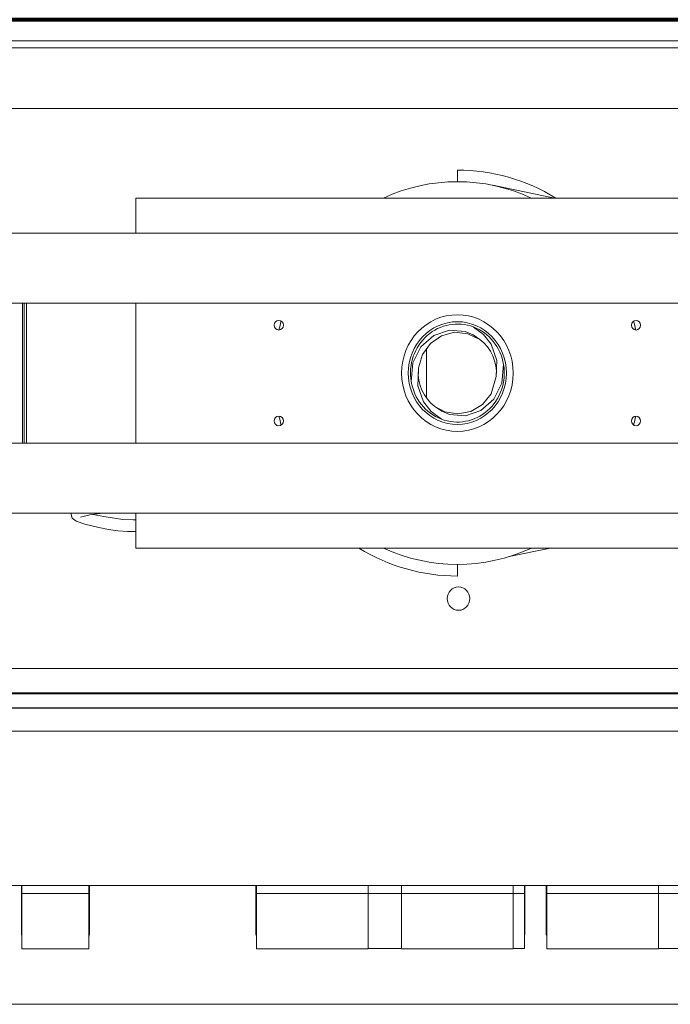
# Model space of a CAD drawing. Header units: millimetres. Extents: x -90830 to 24172, y -102460 to 73669.
# Tile 153 of 198: x 2699 to 3000, y 53265 to 53720. Entities that reach past the tile are written whole.
import ezdxf

# ---------------------------------------------------------------- set-up
doc = ezdxf.new("R2010")
doc.units = ezdxf.units.MM
doc.layers.add('Algemeen01', color=253, linetype='Continuous', lineweight=80)
doc.layers.add('at_Entity', color=253, linetype='Continuous', lineweight=9)

msp = doc.modelspace()

# ---------------------------------------------------------------- linework, layer by layer
at = {"layer": 'Algemeen01'}
msp.add_line((3711.54, 53719.82), (2111.54, 53719.82), dxfattribs=at)
at = {"layer": 'at_Entity'}
for p, q in [((3605.11, 53710.04), (2198.45, 53710.04)), ((2198.45, 53706.81), (3605.11, 53706.81)), ((2139.66, 53678.8), (3663.89, 53678.8)), ((2901.26, 53645.02), (2901.26, 53650.41)), ((2946.11, 53637.48), (2917.64, 53643.35)), ((2752.76, 53637.48), (3218.9, 53637.48)), ((2752.76, 53621.32), (2752.76, 53637.48)), ((2201.54, 53621.32), (3600.99, 53621.32)), ((3600.99, 53588.99), (2238.67, 53588.99)), ((2700.42, 53588.99), (2700.42, 53524.35)), ((2701.17, 53588.99), (2701.17, 53524.35)), ((2702.2, 53524.35), (2702.2, 53588.99)), ((2752.76, 53524.35), (2752.76, 53588.99)), ((2890.37, 53574.03), (2897.59, 53576.44)), ((2899.95, 53575.48), (2893.99, 53573.91)), ((2897.59, 53576.44), (2904.91, 53575.81)), ((2906.06, 53574.84), (2899.95, 53575.48)), ((2904.91, 53575.81), (2908.48, 53574.32)), ((2911.62, 53572.12), (2906.06, 53574.84)), ((2908.48, 53574.32), (2911.62, 53572.12)), ((2913.39, 53574.47), (2908.67, 53577.93)), ((2916.91, 53569.97), (2913.39, 53574.47)), ((2884.4, 53568.78), (2890.37, 53574.03)), ((2888.87, 53570.37), (2885.19, 53565.22)), ((2893.99, 53573.91), (2888.87, 53570.37)), ((2919.53, 53562.53), (2916.91, 53569.97)), ((2880.68, 53561.34), (2884.4, 53568.78)), ((2885.19, 53565.22), (2883.37, 53559.09)), ((2886.93, 53545.22), (2886.93, 53568.12)), ((2879.94, 53552.74), (2880.68, 53561.34)), ((2919.24, 53555.03), (2919.53, 53562.53)), ((2922.59, 53560.6), (2921.85, 53552)), ((2883.29, 53558.31), (2883, 53550.81)), ((2883.37, 53559.09), (2883.29, 53558.31)), ((2916.82, 53547.11), (2919.24, 53555.03)), ((2921.85, 53552), (2918.13, 53544.56)), ((2883, 53550.81), (2885.62, 53543.37)), ((2912.84, 53542.21), (2916.82, 53547.11)), ((2885.62, 53543.37), (2889.14, 53538.87)), ((2918.13, 53544.56), (2912.16, 53539.31)), ((2889.14, 53538.87), (2893.86, 53535.41)), ((2894.05, 53539.02), (2890.91, 53541.22)), ((2890.92, 53541.23), (2895.41, 53538.83)), ((2897.62, 53537.53), (2894.05, 53539.02)), ((2895.41, 53538.83), (2901.48, 53537.83)), ((2901.48, 53537.83), (2907.52, 53538.99)), ((2912.16, 53539.31), (2904.94, 53536.9)), ((2907.52, 53538.99), (2912.84, 53542.21)), ((2904.94, 53536.9), (2897.62, 53537.53)), ((2238.67, 53524.35), (3600.99, 53524.35)), ((3515.91, 53492.02), (2286.62, 53492.02)), ((2722.79, 53492.02), (2722.78, 53491.91)), ((2722.78, 53491.91), (2723.41, 53489.73)), ((2723.41, 53489.73), (2725.13, 53488.3)), ((2725.13, 53488.3), (2729.18, 53486.83)), ((2727.78, 53490.31), (2727.22, 53490.07)), ((2729.59, 53490.81), (2727.78, 53490.31)), ((2732.11, 53491.29), (2729.59, 53490.81)), ((2735.1, 53491.73), (2732.11, 53491.29)), ((2732.95, 53491.42), (2737.93, 53490.37)), ((2737.49, 53492.02), (2735.1, 53491.73)), ((2737.93, 53490.37), (2746.8, 53489.03)), ((2746.8, 53489.03), (2751.52, 53488.89)), ((2751.52, 53488.89), (2752.76, 53488.94)), ((2752.76, 53475.86), (2752.76, 53492.02)), ((2729.18, 53486.83), (2735.61, 53485.35)), ((2735.61, 53485.35), (2740.09, 53484.49)), ((2740.09, 53484.49), (2744.52, 53483.85)), ((2744.52, 53483.85), (2748.87, 53483.51)), ((2748.87, 53483.51), (2752.76, 53483.55)), ((3218.9, 53475.86), (2752.76, 53475.86)), ((2944.27, 53475.86), (2925.17, 53471.92)), ((2901.26, 53468.32), (2901.26, 53462.93)), ((3649.95, 53420.21), (2151.39, 53420.21)), ((3654.61, 53409.06), (2147.91, 53409.06)), ((3638.11, 53408.52), (2164.42, 53408.52)), ((2164.42, 53402.06), (3638.11, 53402.06)), ((3638.11, 53402), (2164.42, 53402)), ((2164.42, 53391.34), (3638.11, 53391.34)), ((3638.11, 53391.28), (2164.42, 53391.28)), ((2164.42, 53320.14), (3638.11, 53320.14)), ((2699.91, 53308.76), (2699.91, 53320.14)), ((2699.91, 53308.76), (2699.91, 53320.14)), ((2699.91, 53308.76), (2699.91, 53320.14)), ((2699.91, 53308.76), (2699.91, 53320.14)), ((2699.91, 53308.76), (2699.91, 53320.14)), ((2699.91, 53308.76), (2699.91, 53320.14)), ((2699.91, 53308.76), (2699.91, 53320.14)), ((2699.91, 53308.76), (2699.91, 53320.14)), ((2699.91, 53308.76), (2699.91, 53320.14)), ((2699.91, 53308.76), (2699.91, 53320.14)), ((2700.16, 53316.51), (2700.16, 53320.14)), ((2731.1, 53320.14), (2731.1, 53316.51)), ((2731.36, 53320.13), (2731.36, 53312.39)), ((2731.36, 53320.13), (2731.36, 53312.39)), ((2731.36, 53320.13), (2731.36, 53312.39)), ((2731.36, 53320.13), (2731.36, 53312.39)), ((2731.36, 53320.13), (2731.36, 53312.39)), ((2731.36, 53320.13), (2731.36, 53312.39)), ((2731.36, 53320.13), (2731.36, 53312.39)), ((2731.36, 53320.13), (2731.36, 53312.39)), ((2731.36, 53320.13), (2731.36, 53312.39)), ((2731.36, 53320.13), (2731.36, 53312.39)), ((2808.19, 53312.63), (2808.19, 53320.13)), ((2808.19, 53312.63), (2808.19, 53320.13)), ((2808.19, 53312.63), (2808.19, 53320.13)), ((2808.19, 53312.63), (2808.19, 53320.13)), ((2808.19, 53312.63), (2808.19, 53320.13)), ((2808.19, 53312.63), (2808.19, 53320.13)), ((2808.19, 53312.63), (2808.19, 53320.13)), ((2808.19, 53312.63), (2808.19, 53320.13)), ((2808.19, 53312.63), (2808.19, 53320.13)), ((2808.19, 53312.63), (2808.19, 53320.13)), ((2808.45, 53316.51), (2808.45, 53320.14)), ((2860.01, 53320.14), (2860.01, 53316.51)), ((2875.48, 53316.51), (2875.48, 53320.14)), ((2927.05, 53320.14), (2927.05, 53316.51)), ((2932.2, 53320.14), (2932.2, 53316.51)), ((2932.46, 53320.14), (2932.46, 53315.79)), ((2932.46, 53320.14), (2932.46, 53315.79)), ((2932.46, 53320.14), (2932.46, 53315.79)), ((2932.46, 53320.14), (2932.46, 53315.79)), ((2942.26, 53309.56), (2942.26, 53320.14)), ((2942.26, 53309.56), (2942.26, 53320.14)), ((2942.26, 53309.56), (2942.26, 53320.14)), ((2942.26, 53309.56), (2942.26, 53320.14)), ((2942.51, 53316.51), (2942.51, 53320.14)), ((2994.08, 53320.14), (2994.08, 53316.51)), ((2699.91, 53316.2), (2700.16, 53316.2)), ((2699.91, 53316.2), (2700.16, 53316.2)), ((2699.91, 53316.2), (2700.16, 53316.2)), ((2699.91, 53316.2), (2700.16, 53316.2)), ((2699.91, 53316.2), (2700.16, 53316.2)), ((2699.91, 53316.2), (2700.16, 53316.2)), ((2699.91, 53316.2), (2700.16, 53316.2)), ((2699.91, 53316.2), (2700.16, 53316.2)), ((2699.91, 53316.2), (2700.16, 53316.2)), ((2699.91, 53316.2), (2700.16, 53316.2)), ((2700.16, 53316.37), (2700.16, 53316.51)), ((2700.16, 53316.37), (2700.16, 53316.36)), ((2700.16, 53316.37), (2731.1, 53316.37)), ((2700.16, 53316.36), (2700.16, 53316.32)), ((2700.16, 53316.32), (2700.16, 53316.27)), ((2700.16, 53303.9), (2700.16, 53316.27)), ((2731.1, 53316.51), (2731.1, 53316.37)), ((2731.1, 53316.36), (2731.1, 53316.37)), ((2731.1, 53316.27), (2731.1, 53316.36)), ((2731.1, 53316.27), (2731.1, 53315.32)), ((2731.1, 53316.2), (2731.36, 53316.2)), ((2731.1, 53316.2), (2731.36, 53316.2)), ((2731.1, 53316.2), (2731.36, 53316.2)), ((2731.1, 53316.2), (2731.36, 53316.2)), ((2731.1, 53316.2), (2731.36, 53316.2)), ((2731.1, 53316.2), (2731.36, 53316.2)), ((2731.1, 53316.2), (2731.36, 53316.2)), ((2731.1, 53316.2), (2731.36, 53316.2)), ((2731.1, 53316.2), (2731.36, 53316.2)), ((2731.1, 53316.2), (2731.36, 53316.2)), ((2731.1, 53315.32), (2731.1, 53314.39)), ((2808.19, 53316.2), (2808.45, 53316.2)), ((2808.19, 53316.2), (2808.45, 53316.2)), ((2808.19, 53316.2), (2808.45, 53316.2)), ((2808.19, 53316.2), (2808.45, 53316.2)), ((2808.19, 53316.2), (2808.45, 53316.2)), ((2808.19, 53316.2), (2808.45, 53316.2)), ((2808.19, 53316.2), (2808.45, 53316.2)), ((2808.19, 53316.2), (2808.45, 53316.2)), ((2808.19, 53316.2), (2808.45, 53316.2)), ((2808.19, 53316.2), (2808.45, 53316.2)), ((2808.45, 53316.37), (2808.45, 53316.51)), ((2808.45, 53316.37), (2808.45, 53316.36)), ((2808.45, 53316.37), (2860.01, 53316.37)), ((2808.45, 53316.37), (2808.45, 53316.37)), ((2808.45, 53316.37), (2839.39, 53316.37)), ((2808.45, 53316.36), (2808.45, 53316.32)), ((2808.45, 53316.32), (2808.45, 53316.27)), ((2808.45, 53303.9), (2808.45, 53316.27)), ((2839.39, 53316.37), (2839.39, 53316.37)), ((2854.86, 53316.37), (2854.86, 53316.37)), ((2854.86, 53316.37), (2885.79, 53316.37)), ((2860.01, 53316.51), (2860.01, 53316.37)), ((2860.01, 53316.36), (2860.01, 53316.37)), ((2860.01, 53316.27), (2860.01, 53316.36)), ((2860.01, 53316.27), (2860.01, 53315.32)), ((2860.01, 53315.32), (2860.01, 53314.39)), ((2875.48, 53316.37), (2875.48, 53316.51)), ((2875.48, 53316.37), (2875.48, 53316.36)), ((2875.48, 53316.37), (2927.05, 53316.37)), ((2875.48, 53316.36), (2875.48, 53316.32)), ((2875.48, 53316.32), (2875.48, 53316.27)), ((2875.48, 53303.9), (2875.48, 53316.27)), ((2885.79, 53316.37), (2885.79, 53316.37)), ((2901.26, 53316.37), (2901.26, 53316.37)), ((2901.26, 53316.37), (2932.2, 53316.37)), ((2927.05, 53316.51), (2927.05, 53316.37)), ((2927.05, 53316.36), (2927.05, 53316.37)), ((2927.05, 53316.27), (2927.05, 53316.36)), ((2927.05, 53316.27), (2927.05, 53315.32)), ((2927.05, 53315.32), (2927.05, 53314.39)), ((2932.2, 53316.51), (2932.2, 53316.37)), ((2932.2, 53316.36), (2932.2, 53316.37)), ((2932.2, 53316.27), (2932.2, 53316.36)), ((2932.2, 53316.27), (2932.2, 53315.33)), ((2932.2, 53315.33), (2932.2, 53314.39)), ((2932.46, 53315.79), (2932.46, 53305.21)), ((2932.46, 53315.79), (2932.46, 53305.21)), ((2932.46, 53315.79), (2932.46, 53305.21)), ((2932.46, 53315.79), (2932.46, 53305.21)), ((2942.51, 53316.37), (2942.51, 53316.51)), ((2942.51, 53316.37), (2942.51, 53316.37)), ((2942.51, 53316.37), (2994.08, 53316.37)), ((2942.51, 53316.37), (2942.51, 53316.36)), ((2942.51, 53316.37), (2994.08, 53316.37)), ((2942.51, 53316.36), (2942.51, 53316.32)), ((2942.51, 53316.32), (2942.51, 53316.27)), ((2942.51, 53303.9), (2942.51, 53316.27)), ((2947.67, 53316.37), (2947.67, 53316.37)), ((2947.67, 53316.37), (2978.61, 53316.37)), ((2978.61, 53316.37), (2978.61, 53316.37)), ((2994.08, 53316.51), (2994.08, 53316.37)), ((2994.08, 53316.37), (2994.08, 53316.37)), ((2994.08, 53316.36), (2994.08, 53316.37)), ((2994.08, 53316.37), (2994.08, 53316.37)), ((2994.08, 53316.37), (3025.02, 53316.37)), ((2994.08, 53316.27), (2994.08, 53316.36)), ((2994.08, 53316.27), (2994.08, 53315.32)), ((2994.08, 53315.32), (2994.08, 53314.39)), ((2700.16, 53313.57), (2699.91, 53313.57)), ((2700.16, 53313.57), (2699.91, 53313.57)), ((2700.16, 53313.57), (2699.91, 53313.57)), ((2700.16, 53313.57), (2699.91, 53313.57)), ((2700.16, 53313.57), (2699.91, 53313.57)), ((2700.16, 53313.57), (2699.91, 53313.57)), ((2700.16, 53313.57), (2699.91, 53313.57)), ((2700.16, 53313.57), (2699.91, 53313.57)), ((2700.16, 53313.57), (2699.91, 53313.57)), ((2700.16, 53313.57), (2699.91, 53313.57)), ((2731.1, 53314.39), (2731.1, 53313.44)), ((2731.36, 53313.57), (2731.1, 53313.57)), ((2731.36, 53313.57), (2731.1, 53313.57)), ((2731.36, 53313.57), (2731.1, 53313.57)), ((2731.36, 53313.57), (2731.1, 53313.57)), ((2731.36, 53313.57), (2731.1, 53313.57)), ((2731.36, 53313.57), (2731.1, 53313.57)), ((2731.36, 53313.57), (2731.1, 53313.57)), ((2731.36, 53313.57), (2731.1, 53313.57)), ((2731.36, 53313.57), (2731.1, 53313.57)), ((2731.36, 53313.57), (2731.1, 53313.57)), ((2731.1, 53313.44), (2731.1, 53312.52)), ((2731.1, 53312.52), (2731.1, 53311.72)), ((2731.1, 53311.72), (2731.1, 53310.84)), ((2731.1, 53310.84), (2731.1, 53310.05)), ((2731.36, 53312.39), (2731.36, 53301.77)), ((2731.36, 53312.39), (2731.36, 53301.77)), ((2731.36, 53312.39), (2731.36, 53301.77)), ((2731.36, 53312.39), (2731.36, 53301.77)), ((2731.36, 53312.39), (2731.36, 53301.77)), ((2731.36, 53312.39), (2731.36, 53301.77)), ((2731.36, 53312.39), (2731.36, 53301.77)), ((2731.36, 53312.39), (2731.36, 53301.77)), ((2731.36, 53312.39), (2731.36, 53301.77)), ((2731.36, 53312.39), (2731.36, 53301.77)), ((2808.45, 53313.57), (2808.19, 53313.57)), ((2808.45, 53313.57), (2808.19, 53313.57)), ((2808.45, 53313.57), (2808.19, 53313.57)), ((2808.45, 53313.57), (2808.19, 53313.57)), ((2808.45, 53313.57), (2808.19, 53313.57)), ((2808.45, 53313.57), (2808.19, 53313.57)), ((2808.45, 53313.57), (2808.19, 53313.57)), ((2808.45, 53313.57), (2808.19, 53313.57)), ((2808.45, 53313.57), (2808.19, 53313.57)), ((2808.45, 53313.57), (2808.19, 53313.57)), ((2808.19, 53300.41), (2808.19, 53312.63)), ((2808.19, 53300.41), (2808.19, 53312.63)), ((2808.19, 53300.41), (2808.19, 53312.63)), ((2808.19, 53300.41), (2808.19, 53312.63)), ((2808.19, 53300.41), (2808.19, 53312.63)), ((2808.19, 53300.41), (2808.19, 53312.63)), ((2808.19, 53300.41), (2808.19, 53312.63)), ((2808.19, 53300.41), (2808.19, 53312.63)), ((2808.19, 53300.41), (2808.19, 53312.63)), ((2808.19, 53300.41), (2808.19, 53312.63)), ((2860.01, 53314.39), (2860.01, 53313.44)), ((2860.01, 53313.44), (2860.01, 53312.52)), ((2860.01, 53312.52), (2860.01, 53311.72)), ((2860.01, 53311.72), (2860.01, 53310.84)), ((2860.01, 53310.84), (2860.01, 53310.05)), ((2927.05, 53314.39), (2927.05, 53313.44)), ((2927.05, 53313.44), (2927.05, 53312.52)), ((2927.05, 53312.52), (2927.05, 53311.72)), ((2927.05, 53311.72), (2927.05, 53310.84)), ((2927.05, 53310.84), (2927.05, 53310.05)), ((2932.2, 53314.39), (2932.2, 53313.45)), ((2932.2, 53313.45), (2932.2, 53312.52)), ((2932.2, 53312.52), (2932.2, 53311.72)), ((2932.2, 53311.72), (2932.2, 53310.85)), ((2932.2, 53310.85), (2932.2, 53310.06)), ((2994.08, 53314.39), (2994.08, 53313.44)), ((2994.08, 53313.44), (2994.08, 53312.52)), ((2994.08, 53312.52), (2994.08, 53311.72)), ((2994.08, 53311.72), (2994.08, 53310.84)), ((2994.08, 53310.84), (2994.08, 53310.05)), ((2699.91, 53308.87), (2700.16, 53308.87)), ((2699.91, 53308.87), (2700.16, 53308.87)), ((2699.91, 53308.87), (2700.16, 53308.87)), ((2699.91, 53308.87), (2700.16, 53308.87)), ((2699.91, 53308.87), (2700.16, 53308.87)), ((2699.91, 53308.87), (2700.16, 53308.87)), ((2699.91, 53308.87), (2700.16, 53308.87)), ((2699.91, 53308.87), (2700.16, 53308.87)), ((2699.91, 53308.87), (2700.16, 53308.87)), ((2699.91, 53308.87), (2700.16, 53308.87)), ((2699.91, 53299.71), (2699.91, 53308.76)), ((2699.91, 53299.71), (2699.91, 53308.76)), ((2699.91, 53299.71), (2699.91, 53308.76)), ((2699.91, 53299.71), (2699.91, 53308.76)), ((2699.91, 53299.71), (2699.91, 53308.76)), ((2699.91, 53299.71), (2699.91, 53308.76)), ((2699.91, 53299.71), (2699.91, 53308.76)), ((2699.91, 53299.71), (2699.91, 53308.76)), ((2699.91, 53299.71), (2699.91, 53308.76)), ((2699.91, 53299.71), (2699.91, 53308.76)), ((2700.16, 53307.31), (2699.91, 53307.31)), ((2700.16, 53307.31), (2699.91, 53307.31)), ((2700.16, 53307.31), (2699.91, 53307.31)), ((2700.16, 53307.31), (2699.91, 53307.31)), ((2700.16, 53307.31), (2699.91, 53307.31)), ((2700.16, 53307.31), (2699.91, 53307.31)), ((2700.16, 53307.31), (2699.91, 53307.31)), ((2700.16, 53307.31), (2699.91, 53307.31)), ((2700.16, 53307.31), (2699.91, 53307.31)), ((2700.16, 53307.31), (2699.91, 53307.31)), ((2731.1, 53310.05), (2731.1, 53309.19)), ((2731.1, 53309.19), (2731.1, 53308.4)), ((2731.1, 53308.87), (2731.36, 53308.87)), ((2731.1, 53308.87), (2731.36, 53308.87)), ((2731.1, 53308.87), (2731.36, 53308.87)), ((2731.1, 53308.87), (2731.36, 53308.87)), ((2731.1, 53308.87), (2731.36, 53308.87)), ((2731.1, 53308.87), (2731.36, 53308.87)), ((2731.1, 53308.87), (2731.36, 53308.87)), ((2731.1, 53308.87), (2731.36, 53308.87)), ((2731.1, 53308.87), (2731.36, 53308.87)), ((2731.1, 53308.87), (2731.36, 53308.87)), ((2731.1, 53308.4), (2731.1, 53307.6)), ((2731.1, 53307.6), (2731.1, 53306.82)), ((2731.36, 53307.31), (2731.1, 53307.31)), ((2731.36, 53307.31), (2731.1, 53307.31)), ((2731.36, 53307.31), (2731.1, 53307.31)), ((2731.36, 53307.31), (2731.1, 53307.31)), ((2731.36, 53307.31), (2731.1, 53307.31)), ((2731.36, 53307.31), (2731.1, 53307.31)), ((2731.36, 53307.31), (2731.1, 53307.31)), ((2731.36, 53307.31), (2731.1, 53307.31)), ((2731.36, 53307.31), (2731.1, 53307.31)), ((2731.36, 53307.31), (2731.1, 53307.31)), ((2731.1, 53306.82), (2731.1, 53306.06)), ((2731.1, 53306.06), (2731.1, 53305.31)), ((2808.19, 53308.87), (2808.45, 53308.87)), ((2808.19, 53308.87), (2808.45, 53308.87)), ((2808.19, 53308.87), (2808.45, 53308.87)), ((2808.19, 53308.87), (2808.45, 53308.87)), ((2808.19, 53308.87), (2808.45, 53308.87)), ((2808.19, 53308.87), (2808.45, 53308.87)), ((2808.19, 53308.87), (2808.45, 53308.87)), ((2808.19, 53308.87), (2808.45, 53308.87)), ((2808.19, 53308.87), (2808.45, 53308.87)), ((2808.19, 53308.87), (2808.45, 53308.87)), ((2808.45, 53307.31), (2808.19, 53307.31)), ((2808.45, 53307.31), (2808.19, 53307.31)), ((2808.45, 53307.31), (2808.19, 53307.31)), ((2808.45, 53307.31), (2808.19, 53307.31)), ((2808.45, 53307.31), (2808.19, 53307.31)), ((2808.45, 53307.31), (2808.19, 53307.31)), ((2808.45, 53307.31), (2808.19, 53307.31)), ((2808.45, 53307.31), (2808.19, 53307.31)), ((2808.45, 53307.31), (2808.19, 53307.31)), ((2808.45, 53307.31), (2808.19, 53307.31)), ((2860.01, 53310.05), (2860.01, 53309.19)), ((2860.01, 53309.19), (2860.01, 53308.4)), ((2860.01, 53308.4), (2860.01, 53307.6)), ((2860.01, 53307.6), (2860.01, 53306.82)), ((2860.01, 53306.82), (2860.01, 53306.06)), ((2860.01, 53306.06), (2860.01, 53305.31)), ((2927.05, 53310.05), (2927.05, 53309.19)), ((2927.05, 53309.19), (2927.05, 53308.4)), ((2927.05, 53308.4), (2927.05, 53307.6)), ((2927.05, 53307.6), (2927.05, 53306.82)), ((2927.05, 53306.82), (2927.05, 53306.06)), ((2927.05, 53306.06), (2927.05, 53305.31)), ((2932.2, 53310.06), (2932.2, 53309.19)), ((2932.2, 53309.19), (2932.2, 53308.41)), ((2932.2, 53308.41), (2932.2, 53307.6)), ((2932.2, 53307.6), (2932.2, 53306.83)), ((2932.2, 53306.83), (2932.2, 53306.07)), ((2932.2, 53306.07), (2932.2, 53305.32)), ((2942.26, 53303.13), (2942.26, 53309.56)), ((2942.26, 53303.13), (2942.26, 53309.56)), ((2942.26, 53303.13), (2942.26, 53309.56)), ((2942.26, 53303.13), (2942.26, 53309.56)), ((2994.08, 53310.05), (2994.08, 53309.19)), ((2994.08, 53309.19), (2994.08, 53308.4)), ((2994.08, 53308.4), (2994.08, 53307.6)), ((2994.08, 53307.6), (2994.08, 53306.82)), ((2994.08, 53306.82), (2994.08, 53306.06)), ((2994.08, 53306.06), (2994.08, 53305.31)), ((2700.16, 53294.21), (2700.16, 53303.9)), ((2731.1, 53305.31), (2731.1, 53304.56)), ((2731.1, 53304.56), (2731.1, 53303.8)), ((2731.1, 53303.8), (2731.1, 53303.09)), ((2731.1, 53303.09), (2731.1, 53302.37)), ((2731.1, 53302.37), (2731.1, 53301.67)), ((2731.1, 53301.67), (2731.1, 53300.97)), ((2731.36, 53301.77), (2731.36, 53297.76)), ((2731.36, 53301.77), (2731.36, 53297.76)), ((2731.36, 53301.77), (2731.36, 53297.76)), ((2731.36, 53301.77), (2731.36, 53297.76)), ((2731.36, 53301.77), (2731.36, 53297.76)), ((2731.36, 53301.77), (2731.36, 53297.76)), ((2731.36, 53301.77), (2731.36, 53297.76)), ((2731.36, 53301.77), (2731.36, 53297.76)), ((2731.36, 53301.77), (2731.36, 53297.76)), ((2731.36, 53301.77), (2731.36, 53297.76)), ((2808.45, 53294.21), (2808.45, 53303.9)), ((2860.01, 53305.31), (2860.01, 53304.56)), ((2860.01, 53304.56), (2860.01, 53303.8)), ((2860.01, 53303.8), (2860.01, 53303.09)), ((2860.01, 53303.09), (2860.01, 53302.37)), ((2860.01, 53302.37), (2860.01, 53301.67)), ((2860.01, 53301.67), (2860.01, 53300.97)), ((2875.48, 53294.21), (2875.48, 53303.9)), ((2927.05, 53305.31), (2927.05, 53304.56)), ((2927.05, 53304.56), (2927.05, 53303.8)), ((2927.05, 53303.8), (2927.05, 53303.09)), ((2927.05, 53303.09), (2927.05, 53302.37)), ((2927.05, 53302.37), (2927.05, 53301.67)), ((2927.05, 53301.67), (2927.05, 53300.97)), ((2932.2, 53305.32), (2932.2, 53304.57)), ((2932.2, 53304.57), (2932.2, 53303.81)), ((2932.2, 53303.81), (2932.2, 53303.1)), ((2932.2, 53303.1), (2932.2, 53302.39)), ((2932.2, 53302.39), (2932.2, 53301.68)), ((2932.2, 53301.68), (2932.2, 53300.98)), ((2932.46, 53305.21), (2932.46, 53297.76)), ((2932.46, 53305.21), (2932.46, 53297.76)), ((2932.46, 53305.21), (2932.46, 53297.76)), ((2932.46, 53305.21), (2932.46, 53297.76)), ((2942.26, 53297.76), (2942.26, 53303.13)), ((2942.26, 53297.76), (2942.26, 53303.13)), ((2942.26, 53297.76), (2942.26, 53303.13)), ((2942.26, 53297.76), (2942.26, 53303.13)), ((2942.51, 53294.21), (2942.51, 53303.9)), ((2994.08, 53305.31), (2994.08, 53304.56)), ((2994.08, 53304.56), (2994.08, 53303.8)), ((2994.08, 53303.8), (2994.08, 53303.09)), ((2994.08, 53303.09), (2994.08, 53302.37)), ((2994.08, 53302.37), (2994.08, 53301.67)), ((2994.08, 53301.67), (2994.08, 53300.97)), ((2699.91, 53299.71), (2699.92, 53299.48)), ((2699.91, 53297.76), (2699.91, 53299.71)), ((2699.91, 53297.76), (2699.91, 53299.71)), ((2699.91, 53299.71), (2699.92, 53299.48)), ((2699.91, 53297.76), (2699.91, 53299.71)), ((2699.91, 53299.71), (2699.92, 53299.48)), ((2699.91, 53297.76), (2699.91, 53299.71)), ((2699.91, 53299.71), (2699.92, 53299.48)), ((2699.91, 53297.76), (2699.91, 53299.71)), ((2699.91, 53299.71), (2699.92, 53299.48)), ((2699.91, 53297.76), (2699.91, 53299.71)), ((2699.91, 53299.71), (2699.92, 53299.48)), ((2699.91, 53297.76), (2699.91, 53299.71)), ((2699.91, 53299.71), (2699.92, 53299.48)), ((2699.91, 53297.76), (2699.91, 53299.71)), ((2699.91, 53299.71), (2699.92, 53299.48)), ((2699.91, 53297.76), (2699.91, 53299.71)), ((2699.91, 53299.71), (2699.92, 53299.48)), ((2699.91, 53297.76), (2699.91, 53299.71)), ((2699.91, 53299.71), (2699.92, 53299.48)), ((2699.92, 53297.49), (2699.91, 53297.76)), ((2699.92, 53297.49), (2699.91, 53297.76)), ((2699.92, 53297.49), (2699.91, 53297.76)), ((2699.92, 53297.49), (2699.91, 53297.76)), ((2699.92, 53297.49), (2699.91, 53297.76)), ((2699.92, 53297.49), (2699.91, 53297.76)), ((2699.92, 53297.49), (2699.91, 53297.76)), ((2699.92, 53297.49), (2699.91, 53297.76)), ((2699.92, 53297.49), (2699.91, 53297.76)), ((2699.92, 53297.49), (2699.91, 53297.76)), ((2699.92, 53299.48), (2700.01, 53299)), ((2699.92, 53299.48), (2700.01, 53299)), ((2699.92, 53299.48), (2700.01, 53299)), ((2699.92, 53299.48), (2700.01, 53299)), ((2699.92, 53299.48), (2700.01, 53299)), ((2699.92, 53299.48), (2700.01, 53299)), ((2699.92, 53299.48), (2700.01, 53299)), ((2699.92, 53299.48), (2700.01, 53299)), ((2699.92, 53299.48), (2700.01, 53299)), ((2699.92, 53299.48), (2700.01, 53299)), ((2700.16, 53296.67), (2699.92, 53297.49)), ((2700.16, 53296.67), (2699.92, 53297.49)), ((2700.16, 53296.67), (2699.92, 53297.49)), ((2700.16, 53296.67), (2699.92, 53297.49)), ((2700.16, 53296.67), (2699.92, 53297.49)), ((2700.16, 53296.67), (2699.92, 53297.49)), ((2700.16, 53296.67), (2699.92, 53297.49)), ((2700.16, 53296.67), (2699.92, 53297.49)), ((2700.16, 53296.67), (2699.92, 53297.49)), ((2700.16, 53296.67), (2699.92, 53297.49)), ((2700.01, 53299), (2700.16, 53298.62)), ((2700.01, 53299), (2700.16, 53298.62)), ((2700.01, 53299), (2700.16, 53298.62)), ((2700.01, 53299), (2700.16, 53298.62)), ((2700.01, 53299), (2700.16, 53298.62)), ((2700.01, 53299), (2700.16, 53298.62)), ((2700.01, 53299), (2700.16, 53298.62)), ((2700.01, 53299), (2700.16, 53298.62)), ((2700.01, 53299), (2700.16, 53298.62)), ((2700.01, 53299), (2700.16, 53298.62)), ((2731.1, 53300.97), (2731.1, 53300.29)), ((2731.1, 53300.29), (2731.1, 53299.62)), ((2731.1, 53299.62), (2731.1, 53298.97)), ((2731.1, 53298.97), (2731.1, 53298.32)), ((2731.1, 53298.62), (2731.11, 53298.64)), ((2731.1, 53298.62), (2731.11, 53298.64)), ((2731.1, 53298.62), (2731.11, 53298.64)), ((2731.1, 53298.62), (2731.11, 53298.64)), ((2731.1, 53298.62), (2731.11, 53298.64)), ((2731.1, 53298.62), (2731.11, 53298.64)), ((2731.1, 53298.62), (2731.11, 53298.64)), ((2731.1, 53298.62), (2731.11, 53298.64)), ((2731.1, 53298.62), (2731.11, 53298.64)), ((2731.1, 53298.62), (2731.11, 53298.64)), ((2731.1, 53298.32), (2731.1, 53297.7)), ((2731.1, 53297.7), (2731.1, 53297.08)), ((2731.1, 53297.08), (2731.1, 53296.45)), ((2731.11, 53298.64), (2731.36, 53299.62)), ((2731.11, 53298.64), (2731.36, 53299.62)), ((2731.11, 53298.64), (2731.36, 53299.62)), ((2731.11, 53298.64), (2731.36, 53299.62)), ((2731.11, 53298.64), (2731.36, 53299.62)), ((2731.11, 53298.64), (2731.36, 53299.62)), ((2731.11, 53298.64), (2731.36, 53299.62)), ((2731.11, 53298.64), (2731.36, 53299.62)), ((2731.11, 53298.64), (2731.36, 53299.62)), ((2731.11, 53298.64), (2731.36, 53299.62)), ((2731.36, 53297.72), (2731.15, 53296.76)), ((2731.36, 53297.72), (2731.15, 53296.76)), ((2731.36, 53297.72), (2731.15, 53296.76)), ((2731.36, 53297.72), (2731.15, 53296.76)), ((2731.36, 53297.72), (2731.15, 53296.76)), ((2731.36, 53297.72), (2731.15, 53296.76)), ((2731.36, 53297.72), (2731.15, 53296.76)), ((2731.36, 53297.72), (2731.15, 53296.76)), ((2731.36, 53297.72), (2731.15, 53296.76)), ((2731.36, 53297.72), (2731.15, 53296.76)), ((2731.36, 53299.62), (2731.36, 53299.71)), ((2731.36, 53299.62), (2731.36, 53299.71)), ((2731.36, 53299.62), (2731.36, 53299.71)), ((2731.36, 53299.62), (2731.36, 53299.71)), ((2731.36, 53299.62), (2731.36, 53299.71)), ((2731.36, 53299.62), (2731.36, 53299.71)), ((2731.36, 53299.62), (2731.36, 53299.71)), ((2731.36, 53299.62), (2731.36, 53299.71)), ((2731.36, 53299.62), (2731.36, 53299.71)), ((2731.36, 53299.62), (2731.36, 53299.71)), ((2731.36, 53297.76), (2731.36, 53297.72)), ((2731.36, 53297.76), (2731.36, 53297.72)), ((2731.36, 53297.76), (2731.36, 53297.72)), ((2731.36, 53297.76), (2731.36, 53297.72)), ((2731.36, 53297.76), (2731.36, 53297.72)), ((2731.36, 53297.76), (2731.36, 53297.72)), ((2731.36, 53297.76), (2731.36, 53297.72)), ((2731.36, 53297.76), (2731.36, 53297.72)), ((2731.36, 53297.76), (2731.36, 53297.72)), ((2731.36, 53297.76), (2731.36, 53297.72)), ((2808.19, 53297.76), (2808.19, 53300.41)), ((2808.19, 53297.76), (2808.19, 53300.41)), ((2808.19, 53297.76), (2808.19, 53300.41)), ((2808.19, 53297.76), (2808.19, 53300.41)), ((2808.19, 53297.76), (2808.19, 53300.41)), ((2808.19, 53297.76), (2808.19, 53300.41)), ((2808.19, 53297.76), (2808.19, 53300.41)), ((2808.19, 53297.76), (2808.19, 53300.41)), ((2808.19, 53297.76), (2808.19, 53300.41)), ((2808.19, 53297.76), (2808.19, 53300.41)), ((2808.19, 53299.71), (2808.2, 53299.56)), ((2808.19, 53299.71), (2808.2, 53299.56)), ((2808.19, 53299.71), (2808.2, 53299.56)), ((2808.19, 53299.71), (2808.2, 53299.56)), ((2808.19, 53299.71), (2808.2, 53299.56)), ((2808.19, 53299.71), (2808.2, 53299.56)), ((2808.19, 53299.71), (2808.2, 53299.56)), ((2808.19, 53299.71), (2808.2, 53299.56)), ((2808.19, 53299.71), (2808.2, 53299.56)), ((2808.19, 53299.71), (2808.2, 53299.56)), ((2808.2, 53297.53), (2808.19, 53297.76)), ((2808.2, 53297.53), (2808.19, 53297.76)), ((2808.2, 53297.53), (2808.19, 53297.76)), ((2808.2, 53297.53), (2808.19, 53297.76)), ((2808.2, 53297.53), (2808.19, 53297.76)), ((2808.2, 53297.53), (2808.19, 53297.76)), ((2808.2, 53297.53), (2808.19, 53297.76)), ((2808.2, 53297.53), (2808.19, 53297.76)), ((2808.2, 53297.53), (2808.19, 53297.76)), ((2808.2, 53297.53), (2808.19, 53297.76)), ((2808.2, 53299.56), (2808.28, 53299.07)), ((2808.2, 53299.56), (2808.28, 53299.07)), ((2808.2, 53299.56), (2808.28, 53299.07)), ((2808.2, 53299.56), (2808.28, 53299.07)), ((2808.2, 53299.56), (2808.28, 53299.07)), ((2808.2, 53299.56), (2808.28, 53299.07)), ((2808.2, 53299.56), (2808.28, 53299.07)), ((2808.2, 53299.56), (2808.28, 53299.07)), ((2808.2, 53299.56), (2808.28, 53299.07)), ((2808.2, 53299.56), (2808.28, 53299.07)), ((2808.45, 53296.67), (2808.2, 53297.53)), ((2808.45, 53296.67), (2808.2, 53297.53)), ((2808.45, 53296.67), (2808.2, 53297.53)), ((2808.45, 53296.67), (2808.2, 53297.53)), ((2808.45, 53296.67), (2808.2, 53297.53)), ((2808.45, 53296.67), (2808.2, 53297.53)), ((2808.45, 53296.67), (2808.2, 53297.53)), ((2808.45, 53296.67), (2808.2, 53297.53)), ((2808.45, 53296.67), (2808.2, 53297.53)), ((2808.45, 53296.67), (2808.2, 53297.53)), ((2808.28, 53299.07), (2808.45, 53298.62)), ((2808.28, 53299.07), (2808.45, 53298.62)), ((2808.28, 53299.07), (2808.45, 53298.62)), ((2808.28, 53299.07), (2808.45, 53298.62)), ((2808.28, 53299.07), (2808.45, 53298.62)), ((2808.28, 53299.07), (2808.45, 53298.62)), ((2808.28, 53299.07), (2808.45, 53298.62)), ((2808.28, 53299.07), (2808.45, 53298.62)), ((2808.28, 53299.07), (2808.45, 53298.62)), ((2808.28, 53299.07), (2808.45, 53298.62)), ((2860.01, 53300.97), (2860.01, 53300.29)), ((2860.01, 53300.29), (2860.01, 53299.62)), ((2860.01, 53299.62), (2860.01, 53298.97)), ((2860.01, 53298.97), (2860.01, 53298.32)), ((2860.01, 53298.32), (2860.01, 53297.7)), ((2860.01, 53297.7), (2860.01, 53297.08)), ((2860.01, 53297.08), (2860.01, 53296.45)), ((2927.05, 53300.97), (2927.05, 53300.29)), ((2927.05, 53300.29), (2927.05, 53299.62)), ((2927.05, 53299.62), (2927.05, 53298.97)), ((2927.05, 53298.97), (2927.05, 53298.32)), ((2927.05, 53298.32), (2927.05, 53297.7)), ((2927.05, 53297.7), (2927.05, 53297.08)), ((2927.05, 53297.08), (2927.05, 53296.45)), ((2932.2, 53300.98), (2932.2, 53300.3)), ((2932.2, 53300.3), (2932.2, 53299.63)), ((2932.2, 53299.63), (2932.2, 53298.99)), ((2932.2, 53298.99), (2932.2, 53298.34)), ((2932.2, 53298.34), (2932.2, 53297.72)), ((2932.2, 53297.72), (2932.2, 53297.1)), ((2932.4, 53297.25), (2932.2, 53296.67)), ((2932.4, 53297.25), (2932.2, 53296.67)), ((2932.4, 53297.25), (2932.2, 53296.67)), ((2932.4, 53297.25), (2932.2, 53296.67)), ((2932.2, 53297.1), (2932.2, 53296.48)), ((2932.46, 53297.75), (2932.4, 53297.25)), ((2932.46, 53297.75), (2932.4, 53297.25)), ((2932.46, 53297.75), (2932.4, 53297.25)), ((2932.46, 53297.75), (2932.4, 53297.25)), ((2932.46, 53297.76), (2932.46, 53297.75)), ((2932.46, 53297.76), (2932.46, 53297.75)), ((2932.46, 53297.76), (2932.46, 53297.75)), ((2932.46, 53297.76), (2932.46, 53297.75)), ((2942.26, 53297.73), (2942.26, 53297.76)), ((2942.26, 53297.73), (2942.26, 53297.76)), ((2942.26, 53297.73), (2942.26, 53297.76)), ((2942.26, 53297.73), (2942.26, 53297.76)), ((2942.31, 53297.25), (2942.26, 53297.73)), ((2942.31, 53297.25), (2942.26, 53297.73)), ((2942.31, 53297.25), (2942.26, 53297.73)), ((2942.31, 53297.25), (2942.26, 53297.73)), ((2942.51, 53296.67), (2942.31, 53297.25)), ((2942.51, 53296.67), (2942.31, 53297.25)), ((2942.51, 53296.67), (2942.31, 53297.25)), ((2942.51, 53296.67), (2942.31, 53297.25)), ((2994.08, 53300.97), (2994.08, 53300.29)), ((2994.08, 53300.29), (2994.08, 53299.62)), ((2994.08, 53299.62), (2994.08, 53298.97)), ((2994.08, 53298.97), (2994.08, 53298.32)), ((2994.08, 53298.32), (2994.08, 53297.7)), ((2994.08, 53297.7), (2994.08, 53297.08)), ((2994.08, 53297.08), (2994.08, 53296.45)), ((2700.16, 53294.21), (2700.16, 53294.14)), ((2700.16, 53294.14), (2700.16, 53294.03)), ((2700.16, 53294.03), (2700.16, 53293.94)), ((2700.16, 53293.94), (2700.16, 53293.86)), ((2700.16, 53293.82), (2700.16, 53293.86)), ((2700.16, 53293.47), (2700.16, 53293.82)), ((2700.16, 53290.92), (2700.16, 53293.47)), ((2731.15, 53296.76), (2731.1, 53296.67)), ((2731.15, 53296.76), (2731.1, 53296.67)), ((2731.15, 53296.76), (2731.1, 53296.67)), ((2731.15, 53296.76), (2731.1, 53296.67)), ((2731.15, 53296.76), (2731.1, 53296.67)), ((2731.15, 53296.76), (2731.1, 53296.67)), ((2731.15, 53296.76), (2731.1, 53296.67)), ((2731.15, 53296.76), (2731.1, 53296.67)), ((2731.15, 53296.76), (2731.1, 53296.67)), ((2731.15, 53296.76), (2731.1, 53296.67)), ((2731.1, 53296.45), (2731.1, 53295.72)), ((2731.1, 53295.72), (2731.1, 53295.08)), ((2731.1, 53295.08), (2731.1, 53294.21)), ((2731.1, 53294.16), (2731.1, 53294.21)), ((2731.1, 53294.1), (2731.1, 53294.16)), ((2731.1, 53293.98), (2731.1, 53294.1)), ((2731.1, 53293.86), (2731.1, 53293.98)), ((2731.1, 53293.86), (2731.1, 53293.82)), ((2731.1, 53293.82), (2731.1, 53293.47)), ((2731.1, 53293.47), (2731.1, 53290.92)), ((2808.45, 53294.21), (2808.45, 53294.14)), ((2808.45, 53294.14), (2808.45, 53294.03)), ((2808.45, 53294.03), (2808.45, 53293.94)), ((2808.45, 53293.94), (2808.45, 53293.86)), ((2808.45, 53293.82), (2808.45, 53293.86)), ((2808.45, 53293.47), (2808.45, 53293.82)), ((2808.45, 53290.92), (2808.45, 53293.47)), ((2860.01, 53296.45), (2860.01, 53295.72)), ((2860.01, 53295.72), (2860.01, 53295.08)), ((2860.01, 53295.08), (2860.01, 53294.21)), ((2860.01, 53294.16), (2860.01, 53294.21)), ((2860.01, 53294.1), (2860.01, 53294.16)), ((2860.01, 53293.98), (2860.01, 53294.1)), ((2860.01, 53293.86), (2860.01, 53293.98)), ((2860.01, 53293.86), (2860.01, 53293.82)), ((2860.01, 53293.82), (2860.01, 53293.47)), ((2860.01, 53293.47), (2860.01, 53290.92)), ((2875.48, 53294.21), (2875.48, 53294.14)), ((2875.48, 53294.14), (2875.48, 53294.03)), ((2875.48, 53294.03), (2875.48, 53293.94)), ((2875.48, 53293.94), (2875.48, 53293.86)), ((2875.48, 53293.82), (2875.48, 53293.86)), ((2875.48, 53293.47), (2875.48, 53293.82)), ((2875.48, 53290.92), (2875.48, 53293.47)), ((2927.05, 53296.45), (2927.05, 53295.72)), ((2927.05, 53295.72), (2927.05, 53295.08)), ((2927.05, 53295.08), (2927.05, 53294.21)), ((2927.05, 53294.16), (2927.05, 53294.21)), ((2927.05, 53294.1), (2927.05, 53294.16)), ((2927.05, 53293.98), (2927.05, 53294.1)), ((2927.05, 53293.86), (2927.05, 53293.98)), ((2927.05, 53293.86), (2927.05, 53293.82)), ((2927.05, 53293.82), (2927.05, 53293.47)), ((2927.05, 53293.47), (2927.05, 53290.92)), ((2932.2, 53296.48), (2932.2, 53295.74)), ((2932.2, 53295.74), (2932.2, 53295.11)), ((2932.2, 53295.11), (2932.2, 53294.24)), ((2932.2, 53294.19), (2932.2, 53294.24)), ((2932.2, 53294.12), (2932.2, 53294.19)), ((2932.2, 53294.01), (2932.2, 53294.12)), ((2932.2, 53293.88), (2932.2, 53294.01)), ((2932.2, 53293.88), (2932.2, 53293.85)), ((2932.2, 53293.85), (2932.2, 53293.49)), ((2932.2, 53293.49), (2932.2, 53290.95)), ((2942.51, 53294.21), (2942.51, 53294.14)), ((2942.51, 53294.14), (2942.51, 53294.03)), ((2942.51, 53294.03), (2942.51, 53293.94)), ((2942.51, 53293.94), (2942.51, 53293.86)), ((2942.51, 53293.82), (2942.51, 53293.86)), ((2942.51, 53293.47), (2942.51, 53293.82)), ((2942.51, 53290.92), (2942.51, 53293.47)), ((2994.08, 53296.45), (2994.08, 53295.72)), ((2994.08, 53295.72), (2994.08, 53295.08)), ((2994.08, 53295.08), (2994.08, 53294.21)), ((2994.08, 53294.16), (2994.08, 53294.21)), ((2994.08, 53294.1), (2994.08, 53294.16)), ((2994.08, 53293.98), (2994.08, 53294.1)), ((2994.08, 53293.86), (2994.08, 53293.98)), ((2994.08, 53293.86), (2994.08, 53293.82)), ((2994.08, 53293.82), (2994.08, 53293.47)), ((2994.08, 53293.47), (2994.08, 53290.92)), ((2700.16, 53290.91), (2700.16, 53290.92)), ((2731.1, 53290.91), (2700.16, 53290.91)), ((2731.1, 53290.92), (2731.1, 53290.91)), ((2808.45, 53290.91), (2808.45, 53290.92)), ((2860.01, 53290.91), (2808.45, 53290.91)), ((2875.48, 53290.94), (2860.01, 53290.94)), ((2860.01, 53290.92), (2860.01, 53290.91)), ((2875.48, 53290.91), (2875.48, 53290.92)), ((2927.05, 53290.91), (2875.48, 53290.91)), ((2932.2, 53290.94), (2927.05, 53290.94)), ((2927.05, 53290.92), (2927.05, 53290.91)), ((2932.2, 53290.95), (2932.2, 53290.94)), ((2942.51, 53290.91), (2942.51, 53290.92)), ((2994.08, 53290.91), (2942.51, 53290.91)), ((3009.55, 53290.94), (2994.08, 53290.94)), ((2994.08, 53290.92), (2994.08, 53290.91)), ((2622.82, 53265.22), (3179.71, 53265.22)), ((2622.82, 53265.22), (3179.71, 53265.22)), ((2622.82, 53265.22), (3179.71, 53265.22)), ((2622.82, 53265.22), (3179.71, 53265.22)), ((2622.82, 53265.22), (3179.71, 53265.22)), ((2622.82, 53265.22), (3179.71, 53265.22)), ((2622.82, 53265.22), (3179.71, 53265.22)), ((2622.82, 53265.22), (3179.71, 53265.22)), ((2622.82, 53265.22), (3179.71, 53265.22)), ((2622.82, 53265.22), (3179.71, 53265.22))]:
    msp.add_line(p, q, dxfattribs=at)
for major_axis, start_param, end_param in [((0, -88.35), 2.725398, 3.557787), ((0, -93.74), 2.610134, 3.141593), ((0, -88.35), 4.437444, 4.485629), ((0, -22.63), 2.792532, 4.886927), ((0, -88.35), 1.797556, 1.845741), ((0, -22.63), 1.745335, 2.792532), ((0, -18.86), 1.483535, 2.530733), ((0, -22.63), 5.934125, 8.02852), ((0, -18.86), 4.625128, 5.672325), ((0, -22.63), 4.886927, 5.934125), ((0, -88.35), 4.939149, 4.987334), ((0, -88.35), 1.295852, 1.344036), ((0, -93.74), 5.751727, 6.283185), ((0, -88.35), 5.866991, 6.69938)]:
    msp.add_ellipse((2901.26, 53556.67), major_axis=major_axis, ratio=0.957153, start_param=start_param, end_param=end_param, dxfattribs=at)
for centre, major_axis in [((2901.26, 53556.67), (0, -26.94)), ((2818.76, 53578.76), (0, -2.23)), ((2901.26, 53556.67), (0, -23.7)), ((2983.77, 53578.76), (0, -2.23)), ((2818.76, 53534.58), (0, -2.23)), ((2983.77, 53534.58), (0, -2.23)), ((2901.78, 53452.53), (0, -5.39))]:
    msp.add_ellipse(centre, major_axis=major_axis, ratio=0.957153, dxfattribs=at)

doc.saveas('drawing.dxf')
